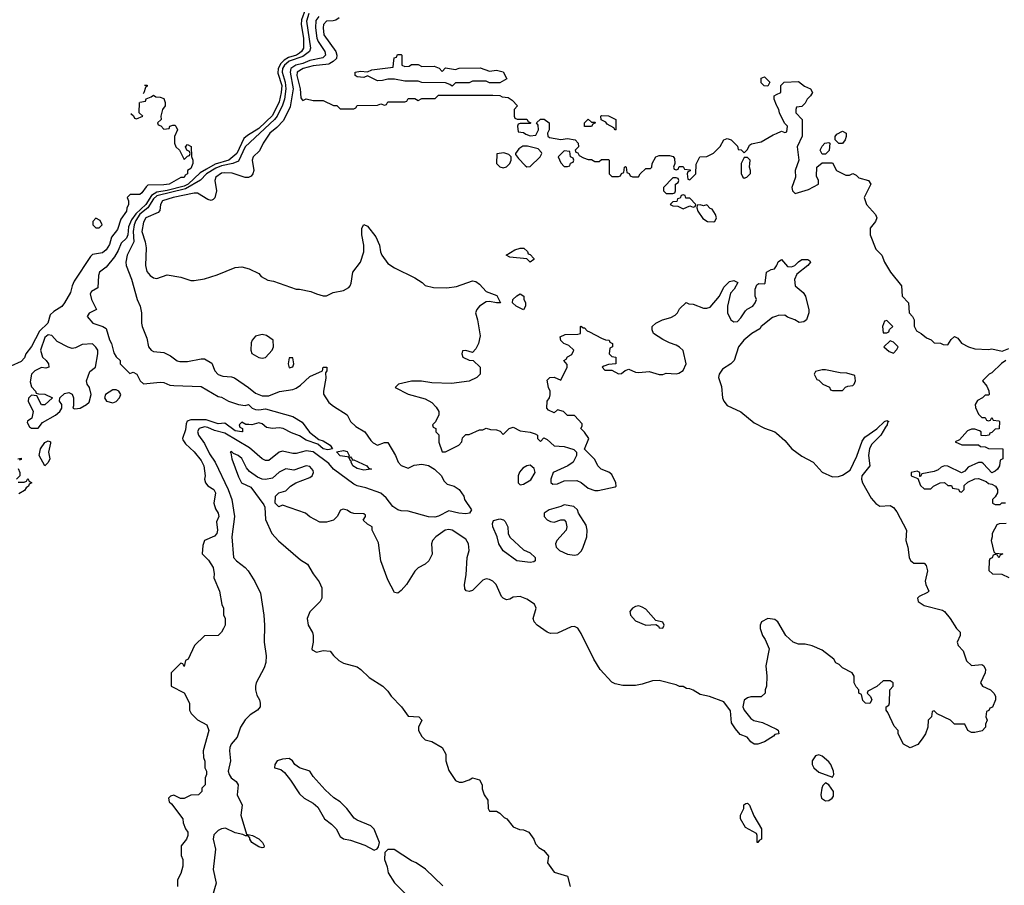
# Model space of a CAD drawing. Header units: inches. Extents: x 2601469 to 2753575, y 449403 to 582909.
# Tile 156 of 256: x 2605541 to 2611343, y 515157 to 520258. Entities that reach past the tile are written whole.
import ezdxf

# ---------------------------------------------------------------- set-up
doc = ezdxf.new("R2010")
doc.units = ezdxf.units.IN
doc.header["$MEASUREMENT"] = 0
for name, color, linetype in [('C6501', 7, 'Continuous'), ('C6502', 7, 'Continuous'), ('C6511', 7, 'Continuous')]:
    doc.layers.add(name, color=color, linetype=linetype)

msp = doc.modelspace()

# ---------------------------------------------------------------- linework, layer by layer
at = {"layer": 'C6501', "color": 4}
for points, elevation in [([(2607080.6, 520000), (2607080.3, 519999.7), (2607064.7, 519970), (2607062.4, 519942.4), (2607085.2, 519870), (2607082.7, 519830), (2607070, 519774.5), (2607030, 519694.3), (2606950, 519616.8), (2606883.5, 519576.5), (2606861.7, 519558.3), (2606820.2, 519470), (2606774.6, 519430), (2606693.7, 519406.3), (2606642.1, 519377.9), (2606605, 519355), (2606533.4, 519290), (2606510, 519277.8), (2606410, 519251.1), (2606350, 519242.5), (2606317.6, 519222.4), (2606284.1, 519170), (2606225.4, 519114.6), (2606200.8, 519079.2), (2606183.2, 519036.8), (2606177.6, 518990), (2606170.3, 518970), (2606138.9, 518941.1), (2606121.8, 518898.2), (2606099.2, 518860.8), (2606050, 518799.3), (2606012, 518770), (2606006, 518750), (2606002, 518678), (2605964, 518656), (2605956.9, 518643.1), (2605964, 518610), (2605994, 518550), (2605951.1, 518528.9), (2605938, 518510), (2605972, 518470), (2606030.7, 518450.7), (2606050, 518438), (2606070, 518372), (2606082.8, 518350), (2606095.3, 518295.3), (2606110, 518272), (2606134, 518250), (2606134, 518230), (2606190, 518174), (2606210, 518182), (2606232, 518170), (2606251.1, 518131.1), (2606270, 518112), (2606370, 518122.8), (2606390, 518121), (2606425.4, 518105.4), (2606450, 518102), (2606610, 518096), (2606710, 518038), (2606730, 518034.8), (2606772, 518010), (2606830, 517990.7), (2606870, 517984.7), (2606890, 517991), (2606912, 517970), (2606930, 517961), (2606950, 517958.8), (2606990, 517964.4), (2607150, 517920.5), (2607206, 517886), (2607248, 517828), (2607304.9, 517784.9), (2607330, 517776.3), (2607370, 517750.7), (2607384.7, 517730), (2607356.4, 517723.6), (2607330, 517729.6), (2607297.6, 517757.6), (2607230, 517780.9), (2607190, 517806), (2607143.3, 517823.3), (2607094, 517850), (2607070, 517852.6), (2607030, 517848.7), (2606994.7, 517854.7), (2606970, 517876.2), (2606950, 517882), (2606910, 517871.8), (2606892, 517872), (2606873.6, 517873.6), (2606850, 517886), (2606834, 517870), (2606838, 517858), (2606854, 517850), (2606854, 517830), (2606850, 517828.7), (2606810, 517835.3), (2606750, 517881.2), (2606710, 517877), (2606640.7, 517900.7), (2606550, 517901.1), (2606528.3, 517891.7), (2606522.8, 517877.2), (2606518.3, 517841.7), (2606500.7, 517790), (2606503.4, 517783.4), (2606519.1, 517759.1), (2606570, 517711), (2606610, 517661), (2606627.3, 517630), (2606634.8, 517570), (2606631, 517550), (2606636, 517530), (2606650, 517511.3), (2606684.7, 517490), (2606694.8, 517470), (2606686, 517410), (2606695.9, 517375.9), (2606710.8, 517350), (2606714.8, 517330), (2606701.4, 517298.6), (2606706.8, 517250), (2606702.8, 517230), (2606690, 517214), (2606631, 517189), (2606619.6, 517160.4), (2606616, 517110), (2606653.7, 517073.7), (2606680.5, 517030), (2606687.3, 516992.7), (2606686, 516970), (2606718, 516890), (2606731.6, 516811.6), (2606742, 516790), (2606742, 516750), (2606751.6, 516731.6), (2606752, 516710), (2606751.3, 516690), (2606742, 516670), (2606730.9, 516649.1), (2606711.1, 516628.9), (2606630, 516628), (2606572, 516570), (2606534, 516490), (2606518, 516482), (2606510, 516446), (2606502, 516462), (2606490, 516466), (2606434, 516410), (2606434, 516330), (2606511.3, 516291.3), (2606542, 516230), (2606542, 516190), (2606552, 516170), (2606590, 516132), (2606643.6, 516103.6), (2606656, 516070), (2606622, 515950), (2606624.7, 515910), (2606631.6, 515888.4), (2606632, 515850), (2606642, 515830), (2606642, 515810), (2606634, 515790), (2606634, 515750), (2606614, 515730), (2606614, 515710), (2606594, 515690), (2606550, 515689.3), (2606510, 515669.2), (2606489.2, 515669.2), (2606450, 515688.7), (2606430, 515682), (2606418, 515670), (2606422, 515650), (2606436.8, 515636.8), (2606502, 515550), (2606505.4, 515525.4), (2606518, 515490), (2606531.3, 515470), (2606531.3, 515450), (2606524.7, 515430), (2606492, 515390), (2606492.7, 515332.7), (2606502, 515310), (2606502, 515270), (2606490, 515226), (2606472, 515190), (2606472, 515150)], 12), ([(2607113.7, 520000), (2607101.6, 519990), (2607090.7, 519970), (2607087.7, 519950), (2607106.1, 519890), (2607110.1, 519850), (2607102.5, 519790), (2607090, 519753.7), (2607057.6, 519690), (2607042.7, 519670), (2606870.6, 519509.4), (2606830, 519424.4), (2606798, 519410), (2606730, 519397.2), (2606696.4, 519383.6), (2606641.1, 519350), (2606606.5, 519313.5), (2606517.9, 519262.1), (2606350, 519220.7), (2606330, 519203.2), (2606295.5, 519150), (2606248.5, 519111.5), (2606225.1, 519074.9), (2606215.8, 519050), (2606209.4, 519010), (2606213.7, 518950), (2606174.3, 518870), (2606167, 518830), (2606168.4, 518810), (2606200.4, 518730), (2606233.4, 518610), (2606250.6, 518569.4), (2606259.1, 518530), (2606258.8, 518470), (2606262.8, 518450), (2606290, 518382), (2606300.5, 518330), (2606316, 518310), (2606330, 518303), (2606390, 518297.3), (2606430, 518277.3), (2606468.3, 518248.3), (2606484.7, 518244.7), (2606530, 518244.4), (2606610, 518260.5), (2606630, 518259.1), (2606673.5, 518233.5), (2606690.6, 518190), (2606710, 518167.7), (2606737.6, 518157.6), (2606790, 518153.4), (2606807.9, 518147.9), (2606890, 518091.8), (2606930, 518057.7), (2606970, 518042.3), (2607010, 518042.4), (2607072.5, 518067.5), (2607150, 518078.7), (2607170, 518087), (2607195.3, 518104.7), (2607250, 518155.5), (2607326, 518190), (2607329.3, 518210.7), (2607350.7, 518210.7), (2607351.3, 518190), (2607343.6, 518176.4), (2607346, 518146), (2607330.8, 518070), (2607330.9, 518050.9), (2607363.4, 518003.4), (2607390, 517980.7), (2607470, 517930.8), (2607491, 517890), (2607522, 517862), (2607574.8, 517830), (2607610, 517778), (2607624.5, 517764.5), (2607650, 517751.3), (2607690, 517766), (2607710, 517766), (2607754.8, 517690), (2607770.7, 517650), (2607790, 517630.7), (2607830, 517616), (2607866.3, 517633.7), (2607910, 517639.6), (2607950, 517631.2), (2607984.9, 517610), (2608026, 517570), (2608041.3, 517541.3), (2608061.1, 517521.1), (2608102, 517510), (2608131, 517490), (2608158, 517450), (2608162, 517430), (2608204, 517370), (2608190.8, 517350), (2608170, 517345.6), (2608128, 517350), (2608070, 517364), (2608010, 517332.7), (2607986.8, 517326.8), (2607950, 517329.4), (2607830, 517361.2), (2607790, 517363.7), (2607770, 517369.4), (2607739.3, 517390), (2607700.1, 517440.1), (2607668.5, 517468.5), (2607580.1, 517500.1), (2607530, 517511.6), (2607510, 517521.6), (2607390, 517609.4), (2607363.5, 517643.5), (2607270, 517712.1), (2607230, 517717.2), (2607170, 517702.8), (2607150, 517702.4), (2607090, 517714.8), (2607070, 517709.7), (2607010, 517661.3), (2606990, 517661.3), (2606970, 517669.7), (2606895.7, 517735.7), (2606750, 517822.2), (2606690, 517836.8), (2606650, 517854.5), (2606630, 517858.3), (2606598.8, 517850), (2606588.7, 517831.3), (2606594.9, 517810), (2606630, 517760.5), (2606659.1, 517699.1), (2606694, 517650), (2606770.2, 517490), (2606791.6, 517430), (2606806.7, 517330), (2606791, 517210), (2606801, 517090), (2606818.8, 517070), (2606870, 517030.6), (2606887.7, 517010), (2606927.5, 516947.5), (2606959.8, 516879.8), (2606980.7, 516750), (2606984, 516690), (2606981, 516590), (2606994, 516510), (2606990.7, 516470.7), (2606981.1, 516438.9), (2606934.9, 516350), (2606930.4, 516330), (2606930.4, 516310), (2606938.5, 516278.5), (2606954, 516250), (2606958.8, 516230), (2606958, 516210), (2606942, 516190), (2606898.4, 516161.6), (2606870, 516132.3), (2606841.6, 516090), (2606822, 516030), (2606788.2, 515990), (2606779.5, 515970), (2606777, 515950), (2606784.4, 515890), (2606770.3, 515830), (2606775.8, 515810), (2606788.2, 515790), (2606816, 515770), (2606827.7, 515750), (2606822.4, 515690), (2606851.3, 515630), (2606844.7, 515570), (2606878, 515458), (2606914, 515450), (2606950, 515432), (2606972, 515410), (2606982, 515390), (2606979.6, 515380.4), (2606970, 515378), (2606950, 515384), (2606910, 515409), (2606898, 515430), (2606898, 515438), (2606888, 515448), (2606872, 515448), (2606856.4, 515456.4), (2606810, 515467.3), (2606754, 515494), (2606730, 515489.6), (2606710, 515479.6), (2606685.8, 515454.2), (2606680.4, 515430), (2606694.4, 515370), (2606680.7, 515250), (2606699.1, 515170), (2606676, 515090)], 16), ([(2607209.3, 520000), (2607168.8, 519990), (2607139.3, 519970), (2607134.6, 519950), (2607153.7, 519850), (2607134.2, 519745.8), (2607094.8, 519665.2), (2607056.4, 519623.6), (2607015.9, 519590), (2606976, 519530), (2606954.6, 519485.4), (2606916.3, 519450), (2606910.6, 519430), (2606920.7, 519370), (2606916, 519350), (2606904.5, 519335.5), (2606890, 519329.2), (2606870, 519329.3), (2606793.1, 519353.1), (2606750, 519356.5), (2606730, 519353.6), (2606698, 519330), (2606690.4, 519310), (2606700.5, 519250), (2606690.7, 519209.3), (2606682, 519198), (2606670, 519193.2), (2606650, 519198), (2606590, 519236.4), (2606570, 519236.4), (2606446, 519210), (2606383.7, 519190), (2606370.3, 519170), (2606366.4, 519133.6), (2606357.6, 519122.4), (2606285.4, 519090), (2606270, 519064.5), (2606261.8, 519010), (2606280.7, 518950), (2606286.5, 518913.5), (2606283.1, 518810), (2606290, 518774.8), (2606310, 518750.6), (2606330, 518737.3), (2606350, 518734), (2606410, 518754.8), (2606490, 518740.7), (2606550, 518721), (2606570, 518721), (2606630, 518730.7), (2606704.8, 518755.2), (2606810, 518798.8), (2606850, 518801), (2606894, 518790), (2606950, 518762), (2606964.7, 518744.7), (2607003.6, 518723.6), (2607036.9, 518716.9), (2607170, 518671.3), (2607190, 518671.3), (2607256.9, 518656.9), (2607290, 518642), (2607330, 518632), (2607350, 518632), (2607388.9, 518651.1), (2607450, 518662), (2607480.4, 518679.6), (2607488, 518690), (2607494.6, 518705.4), (2607504, 518770), (2607548.7, 518830), (2607568.7, 518890), (2607568.9, 518928.9), (2607557.2, 518990), (2607558, 519030), (2607570, 519052), (2607590, 519042), (2607639.3, 518979.3), (2607661, 518930), (2607666.8, 518890), (2607674.8, 518870), (2607710, 518821), (2607750, 518796), (2607870, 518738), (2607912, 518710), (2607931.1, 518691.1), (2607979.8, 518679.8), (2608058, 518678), (2608114.8, 518685.2), (2608210, 518718.8), (2608230, 518716), (2608250, 518700.7), (2608290, 518656.3), (2608353.7, 518633.7), (2608374, 518590), (2608350.7, 518589.3), (2608310, 518598), (2608290, 518596), (2608251, 518570), (2608234.8, 518550), (2608226.8, 518530), (2608238.8, 518490), (2608254.8, 518394.8), (2608244, 518350), (2608230, 518318), (2608210, 518298), (2608170, 518308), (2608150, 518306), (2608146, 518290), (2608152, 518270), (2608190, 518251.3), (2608214, 518250), (2608254, 518210), (2608254, 518170), (2608234, 518150), (2608190, 518128.7), (2608085.4, 518114.6), (2607970, 518119), (2607908.9, 518128.9), (2607850, 518129), (2607774, 518110), (2607754, 518090), (2607830, 518051.3), (2607930, 518024.7), (2607970, 518002), (2607995.3, 517975.3), (2608012, 517950), (2608012, 517930), (2607991.6, 517888.4), (2607974, 517870), (2607978, 517858), (2607994, 517850), (2607994, 517830), (2608011.6, 517811.6), (2608011.6, 517768.4), (2608030, 517712), (2608050, 517711.3), (2608128.4, 517751.6), (2608146, 517770), (2608150, 517794), (2608170, 517814), (2608190, 517814), (2608250, 517842), (2608270, 517842), (2608290, 517852), (2608316.4, 517843.6), (2608350, 517842), (2608372.7, 517832.7), (2608390, 517814), (2608426, 517850), (2608450, 517858), (2608490, 517836), (2608550, 517826.8), (2608578, 517818), (2608592, 517810), (2608592, 517790), (2608610, 517772), (2608630, 517794), (2608650, 517784.7), (2608690, 517746.8), (2608750, 517742.8), (2608775.9, 517735.9), (2608806, 517726), (2608822, 517710), (2608822, 517690), (2608802, 517650), (2608770.7, 517629.3), (2608684.7, 517590), (2608671, 517550), (2608671.3, 517531.3), (2608682, 517522), (2608710, 517522.8), (2608750, 517541), (2608823.6, 517543.6), (2608850, 517532), (2608890, 517498), (2608930, 517484.7), (2608950, 517484.7), (2609050, 517504.7), (2609055.3, 517510), (2609054, 517530), (2609030, 517578), (2609012.9, 517592.9), (2608968, 517610), (2608948, 517630), (2608930, 517666), (2608868.4, 517728.4), (2608895.3, 517790), (2608868.4, 517828.4), (2608848.4, 517848.4), (2608856.4, 517863.6), (2608856.4, 517876.4), (2608810, 517926), (2608770, 517926), (2608746, 517950), (2608710, 517959), (2608690, 517942), (2608657, 517957), (2608647.3, 517970), (2608649.5, 518010.5), (2608664, 518030), (2608668, 518048), (2608668, 518070), (2608658, 518090), (2608650, 518134), (2608666, 518150), (2608690, 518152), (2608730, 518134), (2608768, 518210), (2608767.3, 518227.3), (2608748, 518250), (2608762, 518258), (2608770, 518271.3), (2608794.6, 518285.4), (2608806, 518310), (2608778, 518338), (2608748, 518350), (2608730, 518368), (2608726, 518390), (2608756.4, 518403.6), (2608830, 518404.7), (2608846, 518410), (2608846, 518450), (2608850, 518452), (2608862, 518442), (2608870, 518442), (2608884.7, 518424.7), (2608898, 518418), (2608970, 518382), (2608992.7, 518372.7), (2609014, 518370), (2609018, 518358), (2609034, 518350), (2609034, 518330), (2609018, 518322), (2609014, 518290), (2609030, 518274), (2609054, 518270), (2609054, 518230), (2609010, 518226), (2608983.6, 518216.4), (2608974, 518210), (2608990, 518194), (2609030, 518194), (2609070, 518172), (2609087.3, 518172.7), (2609108.4, 518191.6), (2609130, 518198), (2609170, 518181), (2609190, 518178.8), (2609250, 518186), (2609310, 518166.8), (2609330, 518167.3), (2609350, 518174.8), (2609410, 518171), (2609424.7, 518175.3), (2609450, 518192), (2609468.7, 518230), (2609450, 518308), (2609430, 518329), (2609410, 518341.2), (2609370, 518354), (2609330, 518374), (2609275.3, 518410), (2609268.7, 518430), (2609269, 518450), (2609288.7, 518470), (2609328, 518490), (2609377.2, 518502.8), (2609403.1, 518516.9), (2609418, 518530), (2609430, 518554), (2609468.4, 518591.6), (2609484.7, 518584.7), (2609510, 518582), (2609570, 518558), (2609590, 518558), (2609610, 518564.7), (2609664, 518630), (2609690, 518682), (2609724.7, 518715.3), (2609750, 518722), (2609772, 518710), (2609751.3, 518670), (2609730, 518646), (2609711.3, 518570), (2609711.3, 518530), (2609731.3, 518490), (2609750, 518478.8), (2609770, 518480.7), (2609790, 518501), (2609817.6, 518542.4), (2609827.5, 518552.5), (2609862, 518570), (2609875.3, 518590), (2609882, 518610), (2609875.3, 518630), (2609875.3, 518670), (2609884, 518696), (2609896.4, 518703.6), (2609930, 518702), (2609934.6, 518705.4), (2609942, 518770), (2609970, 518786), (2609989, 518791), (2610000, 518807.2)], 24), ([(2607369.3, 520000), (2607363.4, 519996.6), (2607270, 519986.6), (2607211, 519970), (2607176.3, 519950), (2607174.9, 519930), (2607194.8, 519850), (2607198, 519798), (2607205.4, 519785.4), (2607210, 519782), (2607230, 519792), (2607270, 519782), (2607330, 519782), (2607390, 519752), (2607410, 519752), (2607430, 519734), (2607510, 519734), (2607522, 519738), (2607530, 519752), (2607650, 519754), (2607670, 519762), (2607690, 519754), (2607702, 519758), (2607710, 519774), (2607810, 519774), (2607822, 519778), (2607830, 519794), (2607870, 519794), (2607890, 519782), (2607910, 519794), (2607990, 519794), (2608010, 519814), (2608330, 519814), (2608370, 519812), (2608383.6, 519803.6), (2608419.6, 519799.6), (2608443.6, 519783.6), (2608474, 519750), (2608454, 519730), (2608454, 519690), (2608458, 519678), (2608472.7, 519672.7), (2608530, 519672), (2608538, 519658), (2608554, 519650), (2608550, 519646), (2608490, 519646), (2608478, 519642), (2608474, 519630), (2608478, 519598), (2608510, 519594), (2608523.6, 519583.6), (2608550, 519574), (2608582, 519578), (2608598, 519610), (2608596.4, 519636.4), (2608586, 519650), (2608610, 519671.3), (2608631.6, 519671.6), (2608662, 519650), (2608662, 519610), (2608652, 519590), (2608652.7, 519572.7), (2608663.6, 519563.6), (2608730, 519552), (2608770, 519558), (2608814, 519550), (2608831.6, 519531.6), (2608834, 519510), (2608814, 519490), (2608818, 519478), (2608830, 519474), (2608838, 519458), (2608863.6, 519443.6), (2608890, 519434), (2608910, 519434), (2608930, 519422), (2608956.4, 519423.6), (2608970, 519434), (2609010, 519434), (2609014, 519430), (2609014, 519350), (2609030, 519334), (2609070, 519334), (2609082, 519338), (2609087.3, 519352.7), (2609102, 519358), (2609106, 519390), (2609110, 519394), (2609114, 519390), (2609118, 519358), (2609132, 519352), (2609138, 519338), (2609152.7, 519332.7), (2609187.3, 519332.7), (2609198, 519350), (2609230, 519382), (2609258, 519382), (2609266, 519390), (2609268, 519410), (2609289.1, 519450.9), (2609310, 519458), (2609370, 519458), (2609391.6, 519451.6), (2609399.6, 519439.6), (2609402, 519410), (2609394, 519390), (2609398, 519378), (2609410, 519374), (2609422, 519378), (2609427.3, 519392.7), (2609450, 519394), (2609458, 519378), (2609492.7, 519372.7), (2609492.7, 519367.3), (2609478, 519362), (2609474, 519350), (2609478, 519318), (2609490, 519314), (2609526, 519350), (2609527.3, 519407.3), (2609548.9, 519451.1), (2609590, 519452), (2609630, 519472), (2609668.4, 519511.6), (2609690, 519551.3), (2609710, 519558), (2609734, 519550), (2609770, 519514), (2609774, 519494), (2609791.6, 519491.6), (2609810, 519474), (2609830, 519494), (2609841.2, 519518.8), (2609853.6, 519526.4), (2609910, 519538), (2609980.2, 519579.8), (2610000, 519588.6)], 28), ([(2607794, 520000), (2607794, 519990), (2607810, 519982), (2607836.4, 519983.6), (2607850, 519994), (2607890, 519994), (2607910, 519982), (2607983.6, 519983.6), (2608012.7, 519972.7), (2608030, 519954), (2608050, 519974), (2608110, 519964.7), (2608130, 519972), (2608254.4, 519974.4), (2608310, 519956), (2608350, 519961), (2608390, 519951.3), (2608412, 519910), (2608370, 519886), (2608310, 519886), (2608290, 519895.3), (2608210, 519895.3), (2608190, 519886), (2608110, 519886), (2608090, 519866), (2608076.4, 519876.4), (2608050, 519886), (2607910, 519888), (2607890, 519895.3), (2607810, 519895.3), (2607750, 519908), (2607710, 519908), (2607679.8, 519900.2), (2607650, 519899), (2607590, 519928), (2607570, 519918), (2607530, 519922), (2607518, 519930), (2607518, 519950), (2607550, 519956), (2607590, 519952), (2607616.4, 519963.6), (2607742, 519978), (2607744.1, 520000)], 28), ([(2606276.5, 519872.4), (2606292.7, 519872.7), (2606292.7, 519867.3), (2606282, 519858), (2606272.7, 519827.3), (2606268.7, 519823.6)], 8), ([(2606249.8, 519772.3), (2606282, 519778), (2606287.3, 519792.7), (2606316.4, 519803.6), (2606330, 519814), (2606343.6, 519803.6), (2606370, 519802), (2606390, 519794), (2606398, 519770), (2606398, 519750), (2606382, 519730), (2606372, 519690), (2606374, 519670), (2606354, 519650), (2606358, 519638), (2606372.7, 519632.7), (2606390, 519614), (2606422, 519618), (2606426, 519630), (2606443.1, 519636.9), (2606456, 519636), (2606462, 519630), (2606471.3, 519610), (2606454, 519570), (2606454, 519530), (2606462, 519510), (2606482, 519490), (2606510, 519434), (2606530, 519454), (2606542, 519458), (2606546, 519470), (2606542, 519482), (2606526, 519490), (2606518, 519510), (2606530, 519522), (2606552, 519512), (2606552.7, 519452.7), (2606562, 519430), (2606562, 519410), (2606550, 519382), (2606531, 519369), (2606530.7, 519350), (2606516.9, 519343.1), (2606510, 519329.2), (2606490, 519328.7), (2606422, 519290), (2606390, 519285.1), (2606296.9, 519283.1), (2606286, 519274), (2606262, 519238), (2606250, 519228.7), (2606192.7, 519227.3), (2606174, 519210), (2606182, 519190), (2606182, 519170), (2606172, 519148), (2606171.3, 519130), (2606136.8, 519083.2), (2606117.5, 519022.5), (2606083.1, 518976.9), (2606070, 518934), (2606050, 518901.2), (2606030, 518885.2), (2605970, 518875.3), (2605958, 518862), (2605862.8, 518717.2), (2605850.4, 518690), (2605840.5, 518650), (2605806, 518590), (2605790, 518567.3), (2605742, 518538), (2605721.7, 518518.3), (2605707.3, 518470), (2605657.4, 518422.6), (2605610, 518332.3), (2605577.1, 518290), (2605570, 518266), (2605550, 518244.5), (2605490, 518216.2)], 8), ([(2610000, 519755), (2609986, 519790), (2609986, 519810), (2610000, 519817)], 28), ([(2606195.7, 519706.5), (2606212.7, 519692.7), (2606218, 519678), (2606230, 519674), (2606266, 519690), (2606246, 519710), (2606248, 519770.6)], 8), ([(2610000, 518511.7), (2609976.9, 518503.1), (2609911.3, 518450), (2609902.8, 518437.2), (2609856, 518410), (2609807.7, 518370), (2609777.3, 518330), (2609750.6, 518249.4), (2609731.3, 518230), (2609681.6, 518198.4), (2609662.8, 518170), (2609658.8, 518150), (2609677.5, 518097.5), (2609683, 518030), (2609690, 518011.3), (2609710, 517984.9), (2609790, 517946.8), (2609870, 517882.8), (2609930, 517850.8), (2609991.3, 517830), (2610000, 517822.3)], 24), ([(2610000, 516047.7), (2609990, 516046), (2609983.6, 516036.4), (2609930, 516002), (2609890.8, 515989.2), (2609869.5, 515989.5), (2609850, 516002), (2609828.7, 516030), (2609786.3, 516046.3), (2609759, 516079), (2609735.3, 516115.3), (2609730, 516186), (2609690, 516239), (2609606, 516270), (2609550, 516282), (2609510, 516308), (2609490, 516315.3), (2609470, 516318), (2609450, 516328), (2609430, 516328), (2609410, 516338), (2609310, 516364), (2609270, 516362), (2609210, 516342), (2609170, 516334), (2609094.6, 516334.6), (2609050, 516344), (2609030, 516355.3), (2608962, 516430), (2608924, 516490), (2608850, 516642), (2608830, 516673.2), (2608810, 516682.7), (2608790, 516681.2), (2608710, 516642.7), (2608670, 516641.2), (2608650, 516649.2), (2608589.5, 516689.5), (2608573.2, 516710), (2608566.6, 516730), (2608583.6, 516790), (2608574, 516814), (2608530, 516843.6), (2608490, 516858.4), (2608450, 516855.1), (2608430, 516843.7), (2608410, 516839.3), (2608390, 516849.2), (2608380.1, 516860.1), (2608349.6, 516929.6), (2608329.6, 516949.6), (2608310, 516959.5), (2608290, 516962.9), (2608270, 516955.6), (2608210, 516894.5), (2608189.5, 516889.5), (2608172.7, 516892.7), (2608164.1, 516904.1), (2608162, 516930), (2608172.8, 516987.2), (2608178.4, 517090), (2608189.6, 517130), (2608185.4, 517170), (2608170, 517196.3), (2608090, 517250.9), (2608070, 517254.8), (2608048.5, 517250), (2607993, 517210), (2607974, 517190), (2607967.3, 517170), (2607970.9, 517109.1), (2607952, 517070), (2607930.9, 517049.1), (2607890, 517029), (2607870, 517009), (2607821, 516930), (2607790, 516895.3), (2607770, 516878), (2607750, 516882), (2607710, 516958), (2607669.4, 517069.4), (2607655.5, 517175.5), (2607618, 517250), (2607618, 517270), (2607590, 517286), (2607566, 517310), (2607578, 517330), (2607578, 517338), (2607570, 517346), (2607510, 517348), (2607490, 517354), (2607470, 517368.7), (2607446.4, 517373.6), (2607431.6, 517368.4), (2607412, 517330), (2607390.9, 517309.1), (2607350, 517298), (2607310, 517298), (2607250, 517328), (2607226, 517350), (2607090, 517398), (2607068.4, 517388.4), (2607046, 517410), (2607048, 517450), (2607069.1, 517470.9), (2607110, 517482), (2607138, 517510), (2607168, 517530), (2607250, 517560.5), (2607265.2, 517570), (2607273.3, 517590), (2607270, 517602), (2607250, 517625.1), (2607230, 517629.5), (2607155.9, 517604.1), (2607110, 517611.6), (2607070, 517591.5), (2607030, 517557), (2606990, 517549.3), (2606970, 517551.6), (2606942, 517562), (2606895.6, 517595.6), (2606877.6, 517617.6), (2606850, 517672.3), (2606828.7, 517690), (2606802, 517702), (2606790, 517714), (2606782, 517710), (2606786, 517706), (2606791, 517670), (2606830, 517564.7), (2606848.2, 517530), (2606903.4, 517503.4), (2606979.8, 517399.8), (2606986, 517386), (2606990, 517314), (2607026.8, 517230), (2607067.1, 517187.1), (2607195.9, 517075.9), (2607238, 517050), (2607270, 516992), (2607305.4, 516945.4), (2607322, 516910), (2607322, 516850), (2607312, 516830), (2607250, 516768), (2607236, 516730), (2607241, 516690), (2607266.4, 516646.4), (2607271, 516630), (2607271.1, 516591.1), (2607262, 516550), (2607265.4, 516545.4), (2607290, 516531.3), (2607330, 516541), (2607370, 516538), (2607390, 516511.3), (2607422.5, 516482.5), (2607450, 516466.8), (2607530, 516444.7), (2607551.3, 516430), (2607601.4, 516381.4), (2607682, 516330), (2607710, 516302), (2607730, 516272), (2607792, 516210), (2607830, 516154), (2607894, 516150), (2607910.9, 516130.9), (2607892, 516090), (2607892, 516070), (2607910, 516034), (2607930, 516014), (2607970, 516004.7), (2608031.3, 515970), (2608052, 515930), (2608052, 515890), (2608070, 515834), (2608110, 515774), (2608130, 515764.7), (2608150, 515764.7), (2608190, 515778), (2608210, 515791), (2608250, 515778), (2608266, 515750), (2608266.4, 515726.4), (2608278, 515690), (2608299.6, 515659.6), (2608302, 515610), (2608310, 515594), (2608350, 515594), (2608370, 515582), (2608396.9, 515556.9), (2608412, 515550), (2608450, 515502), (2608485.4, 515485.4), (2608510, 515484.7), (2608542, 515470), (2608571.3, 515430), (2608581, 515401), (2608599.6, 515379.6), (2608630, 515362), (2608658, 515330), (2608652, 515290), (2608690, 515234), (2608770, 515211.3), (2608784.7, 515150)], 24), ([(2605530, 517671), (2605550, 517674), (2605550, 517666), (2605538, 517662)], 8), ([(2605532.7, 517612.7), (2605542, 517590), (2605542, 517570), (2605522, 517550)], 8), ([(2605532.7, 517532.7), (2605567.3, 517532.7), (2605582, 517538), (2605590, 517554), (2605598, 517538), (2605612, 517530), (2605598, 517522), (2605594, 517510), (2605579.6, 517500.4), (2605570, 517484), (2605536, 517464)], 8), ([(2610000, 516716.5), (2609990, 516724), (2609950, 516728.7), (2609912, 516710), (2609904.7, 516690), (2609904.7, 516670), (2609918, 516630), (2609934, 516606), (2609958, 516550), (2609938, 516450), (2609944.7, 516390), (2609942, 516330), (2609934, 516310), (2609934, 516290), (2609911.1, 516268.9), (2609850, 516268.7), (2609830, 516262), (2609811, 516249), (2609802.8, 516210), (2609810.8, 516190), (2609850, 516141), (2609867.7, 516127.7), (2609917.3, 516117.3), (2610000, 516076.9)], 24), ([(2608034.6, 515154.6), (2607932.9, 515252.9), (2607878, 515290), (2607850, 515302), (2607748.7, 515368.7), (2607710, 515368), (2607692, 515350), (2607691.3, 515310), (2607707.1, 515267.1), (2607712, 515230), (2607750, 515172), (2607812, 515110)], 24)]:
    msp.add_lwpolyline(points, dxfattribs=dict(at, elevation=elevation))
for points, elevation in [([(2609950, 519866), (2609928.4, 519868.4), (2609910, 519886), (2609910, 519914), (2609930, 519922), (2609962, 519890)], 28), ([(2608910, 519654), (2608930, 519654), (2608934, 519650), (2608918, 519642), (2608910, 519628), (2608868.4, 519628.4), (2608869.1, 519650.9), (2608890, 519671.3)], 28), ([(2609050, 519608), (2609042, 519622), (2609002, 519642), (2608995.3, 519655.3), (2608967.3, 519667.3), (2608966, 519690), (2608970, 519694), (2609010, 519692), (2609054, 519670), (2609054, 519610)], 28), ([(2608534, 519514), (2608506.8, 519513.2), (2608482, 519498), (2608462, 519470), (2608463.6, 519463.6), (2608479.8, 519439.8), (2608519.6, 519399.6), (2608530, 519392), (2608550, 519394), (2608608, 519450), (2608618, 519470), (2608616.4, 519476.4), (2608596.4, 519496.4)], 28), ([(2608750, 519486), (2608714, 519450), (2608730, 519414), (2608750, 519394), (2608770, 519394), (2608782, 519398), (2608787.3, 519412.7), (2608802, 519418), (2608806, 519430), (2608802, 519442), (2608786, 519450), (2608782, 519482)], 28), ([(2608393.6, 519473.6), (2608352.7, 519467.3), (2608351.3, 519410), (2608370, 519391.3), (2608390, 519386), (2608410, 519391), (2608429, 519410), (2608438, 519430), (2608438, 519450), (2608424, 519464)], 28), ([(2609830, 519446), (2609810, 519446), (2609792, 519410), (2609791.6, 519351.6), (2609802, 519330), (2609810, 519324.7), (2609826, 519330), (2609847.3, 519352.7), (2609848, 519370), (2609842, 519390), (2609846, 519430)], 28), ([(2609410, 519326), (2609390, 519326), (2609334, 519270), (2609334, 519250), (2609350, 519234), (2609390, 519234), (2609402, 519238), (2609406, 519250), (2609406, 519290), (2609422, 519298), (2609426, 519310), (2609422, 519322)], 28), ([(2609450, 519226), (2609438, 519222), (2609432.7, 519207.3), (2609418, 519202), (2609412.7, 519187.3), (2609390, 519186), (2609374, 519170), (2609390, 519162), (2609419.6, 519159.6), (2609450, 519144.7), (2609490, 519162), (2609510, 519154), (2609522, 519158), (2609526, 519170), (2609490, 519206), (2609467.3, 519207.3), (2609462, 519222)], 28), ([(2609590, 519168), (2609570, 519162), (2609550, 519168), (2609534, 519166), (2609532, 519150), (2609538, 519130), (2609567.1, 519087.1), (2609594, 519070), (2609630, 519067.3), (2609638, 519070), (2609648, 519090), (2609642, 519110), (2609622, 519142), (2609610, 519146)], 28), ([(2605990, 519088), (2605972, 519070), (2605972, 519050), (2605990, 519032), (2606010, 519032), (2606028, 519050), (2606014.6, 519074.6)], 8), ([(2608550, 518829), (2608528.9, 518848.9), (2608430, 518858), (2608408.7, 518870), (2608458, 518902), (2608490, 518912), (2608511.6, 518911.6), (2608532.7, 518892.7), (2608538, 518878), (2608550, 518874), (2608570, 518852), (2608570, 518846)], 24), ([(2608510, 518548.7), (2608466, 518570), (2608446, 518590), (2608448, 518610), (2608470, 518632), (2608490, 518642), (2608511, 518630), (2608511.3, 518611.3), (2608522, 518590), (2608522, 518570)], 24), ([(2605710, 518402), (2605690, 518385.2), (2605663, 518310), (2605676, 518270), (2605698, 518250), (2605711.3, 518230), (2605714, 518210), (2605696, 518204), (2605670, 518209), (2605630, 518188.7), (2605611.3, 518170), (2605603.5, 518123.5), (2605610, 518094), (2605634, 518070), (2605638, 518058), (2605652.7, 518052.7), (2605690, 518052), (2605734, 518030), (2605690, 517988), (2605668.9, 517988.9), (2605642, 518042), (2605610, 518046), (2605592.7, 518027.3), (2605592, 518010), (2605621, 517950), (2605612, 517910), (2605587.1, 517892.9), (2605584.7, 517884.7), (2605599.6, 517859.6), (2605610, 517852), (2605650, 517852), (2605675.5, 517884.5), (2605752.1, 517927.9), (2605778, 517950), (2605788.7, 517970), (2605788.7, 517990), (2605775.3, 518010), (2605778, 518030), (2605804.7, 518055.3), (2605830, 518061), (2605850.7, 518050.7), (2605858.8, 518030), (2605858, 517982), (2605854, 517970), (2605865.4, 517965.4), (2605898, 517970), (2605935.3, 517990), (2605950, 518004.7), (2605962.7, 518050), (2605953.2, 518090), (2605938, 518110), (2605935.3, 518130), (2605954, 518186), (2605988.9, 518211.1), (2606001.2, 518290), (2606001.2, 518310), (2605990, 518328.7), (2605970, 518348.7), (2605910, 518345.2), (2605870, 518325.2), (2605850, 518321.2), (2605827.6, 518327.6), (2605762, 518362), (2605730, 518397)], 12), ([(2606970, 518404), (2606930, 518394), (2606910.8, 518370), (2606906, 518354), (2606903, 518310), (2606910, 518291.3), (2606950, 518266.8), (2606970, 518262.8), (2606990, 518267.3), (2607029.2, 518310), (2607037.2, 518330), (2607035.3, 518370), (2606996.5, 518396.5)], 24), ([(2607150, 518266), (2607130, 518266), (2607122.8, 518230), (2607130, 518206.8), (2607150, 518212), (2607156, 518230)], 24), ([(2606110, 518078), (2606090, 518078), (2606046, 518050), (2606041, 518030), (2606052, 518010), (2606090, 518000.7), (2606110, 518007.7), (2606128.7, 518030), (2606138, 518050), (2606126, 518070)], 12), ([(2605690, 517628.7), (2605655.3, 517690), (2605664, 517730), (2605690, 517766), (2605710, 517776), (2605722, 517770), (2605723.6, 517763.6), (2605711, 517710), (2605718, 517670), (2605710, 517648)], 8), ([(2607479.6, 517680.4), (2607470, 517682), (2607430, 517687.3), (2607409, 517711), (2607450, 517719.1), (2607470, 517713.4), (2607482, 517690)], 12), ([(2607503.6, 517663.6), (2607510, 517664.7), (2607586, 517630), (2607596, 517616), (2607614, 517610), (2607610, 517609.5), (2607570, 517602.9), (2607530, 517612.7), (2607505.2, 517630), (2607495.3, 517650), (2607496.4, 517656.4), (2607490, 517658), (2607480.4, 517679.6), (2607490, 517682)], 12), ([(2608550, 517634), (2608530, 517629), (2608505.2, 517614.8), (2608487.3, 517592.7), (2608478, 517570), (2608478, 517530), (2608490, 517518), (2608510, 517521), (2608553.2, 517546.8), (2608579, 517590), (2608573.6, 517613.6)], 24), ([(2608750, 517399), (2608730.8, 517389.2), (2608662, 517370), (2608631.3, 517350), (2608631.3, 517330), (2608650, 517311.3), (2608670, 517301), (2608690, 517298), (2608730, 517311.3), (2608750, 517312), (2608759.6, 517299.6), (2608764.7, 517270), (2608762, 517250), (2608706.8, 517190), (2608698.8, 517170), (2608702.8, 517150), (2608722, 517130), (2608770, 517108.8), (2608810, 517102.4), (2608830, 517107.7), (2608852.5, 517127.5), (2608862, 517150), (2608884, 517210), (2608886, 517250), (2608878.9, 517278.9), (2608834, 517350), (2608828, 517370), (2608806, 517390)], 24), ([(2608550, 517059.3), (2608470, 517069.6), (2608390, 517129.3), (2608364.5, 517170), (2608354, 517210), (2608330, 517269.2), (2608326.6, 517290), (2608333, 517307), (2608370, 517316.1), (2608391.3, 517311.3), (2608401.7, 517301.7), (2608418, 517270), (2608420.5, 517230), (2608428.5, 517208.5), (2608510, 517134.8), (2608550, 517116.3), (2608578.8, 517090), (2608578, 517070), (2608570, 517064)], 16), ([(2609190, 516805.2), (2609170, 516801.2), (2609151.3, 516790), (2609136, 516770), (2609140.7, 516750), (2609170, 516716), (2609230, 516691), (2609290, 516694), (2609304.7, 516684.7), (2609310, 516674), (2609330, 516672), (2609339, 516690), (2609330, 516708), (2609290, 516718), (2609230, 516784), (2609210, 516797.2)], 24), ([(2607130, 515904), (2607090, 515901.2), (2607058, 515890), (2607044.7, 515870), (2607042, 515850), (2607079.1, 515839.1), (2607101.4, 515821.4), (2607136.8, 515776.8), (2607190, 515696), (2607218, 515670), (2607270, 515641), (2607298.5, 515618.5), (2607338, 515550), (2607378.5, 515518.5), (2607406, 515490), (2607430, 515444.7), (2607450, 515431), (2607490, 515422.8), (2607574.4, 515394.4), (2607630, 515364.7), (2607648.4, 515371.6), (2607656.4, 515383.6), (2607662, 515410), (2607630, 515488), (2607610, 515508.7), (2607530, 515541.2), (2607512.5, 515552.5), (2607468.7, 515610), (2607430, 515648.7), (2607392.1, 515672.1), (2607340.7, 515720.7), (2607270, 515799), (2607250, 515829), (2607189.4, 515849.4), (2607162, 515870), (2607148.7, 515890)], 24), ([(2609890, 515408.7), (2609886, 515410), (2609886, 515450), (2609882, 515462), (2609818, 515498), (2609789, 515550), (2609788.7, 515570), (2609808.7, 515610), (2609808.9, 515631.1), (2609820.4, 515639.6), (2609830, 515642), (2609842, 515630), (2609867.1, 515567.1), (2609912, 515490), (2609911.6, 515428.4), (2609898, 515422)], 24)]:
    msp.add_lwpolyline(points, close=True, dxfattribs=dict(at, elevation=elevation))
at = {"layer": 'C6502', "color": 4}
for points, elevation in [([(2607222.6, 520317.4), (2607202, 520258), (2607200.7, 520230), (2607213.8, 520150), (2607214, 520090), (2607202.6, 520070), (2607190, 520060.4), (2607172.4, 520050), (2607125.1, 520034.9), (2607100, 520020), (2607080.6, 520000)], 12), ([(2607246, 520294), (2607231.4, 520250), (2607254.3, 520090), (2607248.2, 520070), (2607210, 520040.7), (2607130, 520013.6), (2607113.7, 520000)], 16), ([(2607303.3, 520276.7), (2607287.1, 520252.9), (2607285.3, 520210), (2607292.8, 520150), (2607300.2, 520130), (2607339.6, 520070), (2607343.1, 520050), (2607327.2, 520032.8), (2607250, 520018.7), (2607210, 520000.2), (2607209.3, 520000)], 24), ([(2607424, 520270), (2607403.7, 520256.3), (2607388.7, 520251.3), (2607350, 520249.3), (2607330.7, 520230), (2607328.8, 520210), (2607333, 520170), (2607404.9, 520070), (2607410.8, 520050), (2607407.7, 520030), (2607388.9, 520011.1), (2607369.3, 520000)], 28), ([(2607744.1, 520000), (2607747.3, 520032.7), (2607762, 520038), (2607767.3, 520052.7), (2607790, 520054), (2607794, 520050), (2607794, 520000)], 28)]:
    msp.add_lwpolyline(points, dxfattribs=dict(at, elevation=elevation))
at = {"layer": 'C6511', "color": 4}
for points, elevation in [([(2610000, 519817), (2610026, 519830), (2610026, 519870), (2610046, 519890), (2610130, 519894), (2610166, 519866), (2610202, 519850), (2610212, 519830), (2610202, 519810), (2610182, 519790), (2610170, 519766), (2610150, 519746), (2610118, 519742), (2610114, 519730), (2610114, 519710), (2610151.1, 519671.1), (2610151.6, 519571.6), (2610122, 519510), (2610132, 519430), (2610111.3, 519370), (2610112, 519330), (2610092, 519270), (2610094, 519250), (2610110, 519234), (2610190, 519258), (2610248, 519290), (2610248, 519310), (2610236.4, 519336.4), (2610238, 519390), (2610270, 519414), (2610330, 519414), (2610354, 519370), (2610410, 519342), (2610430, 519342), (2610451.1, 519351.1), (2610470, 519342), (2610486.8, 519326.8), (2610542, 519310), (2610556, 519290), (2610518, 519210), (2610531.3, 519170), (2610584.7, 519110), (2610591.3, 519090), (2610584.7, 519070), (2610552, 519030), (2610552, 518990), (2610586.4, 518906.4), (2610622, 518870), (2610638, 518830), (2610672, 518770), (2610738, 518690), (2610742, 518630), (2610778, 518590), (2610782, 518530), (2610802, 518510), (2610812, 518490), (2610811.6, 518451.6), (2610825.4, 518425.4), (2610854, 518410), (2610883.6, 518383.6), (2610912.7, 518372.7), (2610930, 518354), (2610967.3, 518352.7), (2610983.6, 518343.6), (2611010, 518342), (2611030, 518374), (2611050, 518391), (2611070, 518382), (2611090, 518352), (2611131.1, 518331.1), (2611170, 518318), (2611250, 518314.8), (2611270, 518318.8), (2611330, 518304.7), (2611370, 518321)], 28), ([(2610000, 519588.6), (2610030, 519602), (2610050, 519594), (2610062, 519598), (2610066, 519630), (2610048.4, 519648.4), (2610018, 519710), (2610015.3, 519730), (2610002, 519750), (2610000, 519755)], 28), ([(2610000, 518807.2), (2610005.2, 518814.8), (2610010, 518831), (2610030, 518844.7), (2610064.9, 518804.9), (2610090, 518801), (2610109.3, 518810.7), (2610130, 518832), (2610150, 518844.7), (2610184.7, 518844.7), (2610198, 518838), (2610202, 518830), (2610184.7, 518810), (2610121.4, 518758.6), (2610107.1, 518727.1), (2610111.3, 518690), (2610158, 518650), (2610171.3, 518630), (2610190.9, 518549.1), (2610191, 518530), (2610178, 518490), (2610162, 518478), (2610134.6, 518474.6), (2610109.1, 518489.1), (2610064.7, 518504.7), (2610050, 518518), (2610010, 518515.3), (2610000, 518511.7)], 24), ([(2611351.3, 518250), (2611327.1, 518232.9), (2611270, 518178), (2611254, 518170), (2611214, 518130), (2611239.6, 518099.6), (2611251.6, 518071.6), (2611254, 518050), (2611250, 518046), (2611230, 518046), (2611214, 518030), (2611185.4, 518014.6), (2611172, 517990), (2611172.7, 517972.7), (2611190, 517934), (2611210, 517914), (2611230, 517914), (2611238, 517898), (2611250, 517894), (2611262, 517898), (2611270, 517914), (2611278, 517898), (2611310, 517894), (2611314, 517890), (2611312.7, 517847.3), (2611290, 517846), (2611270, 517826), (2611258, 517822), (2611254, 517810), (2611230, 517806), (2611207.3, 517807.3), (2611206, 517830), (2611196.4, 517836.4), (2611170, 517846), (2611150, 517846), (2611125.4, 517834.6), (2611078, 517782), (2611054, 517770), (2611092.7, 517752.7), (2611190, 517754), (2611203.6, 517743.6), (2611230, 517742), (2611250, 517732), (2611334, 517730), (2611334, 517670), (2611318, 517662), (2611314, 517630), (2611302, 517610), (2611290, 517598), (2611270, 517588), (2611220.4, 517640.4), (2611210, 517648), (2611190, 517648.7), (2611130, 517622), (2611110, 517598), (2611090, 517588), (2611010, 517628), (2610990, 517628.7), (2610970, 517622), (2610953.4, 517606.6), (2610930, 517596), (2610858, 517582), (2610850, 517566), (2610846, 517566), (2610846, 517590), (2610830, 517598), (2610794, 517590), (2610794, 517570), (2610834, 517554), (2610850, 517514), (2610870, 517494), (2610910, 517494), (2610926, 517510), (2610966, 517530), (2610990, 517531.3), (2611010, 517514), (2611032.7, 517512.7), (2611038, 517498), (2611072.7, 517492.7), (2611078, 517478), (2611090, 517474), (2611106, 517490), (2611107.3, 517512.7), (2611127.3, 517532.7), (2611170, 517552), (2611190, 517554), (2611236, 517536), (2611250, 517524.7), (2611270, 517522), (2611292, 517510), (2611302, 517490), (2611302, 517470), (2611290, 517446), (2611274, 517430), (2611274, 517410), (2611290, 517402), (2611318, 517402), (2611328.4, 517411.6), (2611350, 517412)], 28), ([(2610000, 517822.3), (2610050, 517778), (2610091, 517730), (2610150, 517686.8), (2610216, 517650), (2610270, 517591.3), (2610330, 517564.7), (2610366.8, 517566.8), (2610390, 517574), (2610435.6, 517604.4), (2610474.6, 517685.4), (2610506, 517774), (2610522, 517798), (2610592.1, 517847.9), (2610638, 517890), (2610650, 517896), (2610662, 517890), (2610655.3, 517884.7), (2610653.4, 517870), (2610642, 517858), (2610615.5, 517810), (2610562.8, 517757.3), (2610548.5, 517731.5), (2610543.1, 517690), (2610551, 517630), (2610504, 517570), (2610500.7, 517550), (2610506.8, 517530), (2610558, 517438), (2610586.8, 517406.8), (2610610, 517391.3), (2610670, 517394.8), (2610690, 517384.7), (2610710, 517358), (2610766.8, 517250), (2610763, 517190), (2610774, 517150), (2610782, 517090), (2610790, 517071.3), (2610810, 517056), (2610870, 517056), (2610882.8, 517042.8), (2610890.7, 517010), (2610877.3, 516950), (2610881, 516930), (2610898, 516890), (2610890, 516882), (2610840.5, 516859.5), (2610831, 516850), (2610834.8, 516830), (2610870, 516806), (2610978.8, 516778.8), (2610991.3, 516770), (2611024.7, 516730), (2611062, 516670), (2611082, 516650), (2611082, 516630), (2611064.7, 516590), (2611072, 516570), (2611099.8, 516539.8), (2611120.7, 516480.7), (2611150, 516452), (2611210, 516458), (2611222, 516450), (2611231.3, 516430), (2611230.9, 516409.1), (2611202, 516350), (2611214, 516330), (2611262, 516310), (2611282, 516290), (2611291.1, 516271.1), (2611291.3, 516250), (2611272.7, 516207.3), (2611258, 516202), (2611252.7, 516187.3), (2611238, 516182), (2611234, 516150), (2611242, 516130), (2611232.7, 516107.3), (2611231.6, 516088.4), (2611211.6, 516068.4), (2611170, 516058), (2611150, 516058), (2611128.9, 516068.9), (2611110, 516106), (2611050, 516106), (2611026, 516130), (2610948, 516168), (2610930, 516186), (2610918, 516182), (2610914, 516150), (2610894, 516130), (2610892, 516090), (2610878, 516050), (2610859.8, 516020.2), (2610832.7, 515987.3), (2610788.4, 515968.4), (2610748.4, 515988.4), (2610718, 516050), (2610718, 516070), (2610694.6, 516094.6), (2610656.4, 516176.4), (2610646, 516190), (2610646, 516210), (2610662, 516218), (2610667.3, 516232.7), (2610668, 516310), (2610688, 516330), (2610688, 516350), (2610670, 516362), (2610630, 516362), (2610590.9, 516329.1), (2610538, 516302), (2610534, 516290), (2610554, 516270), (2610562, 516250), (2610551.6, 516228.4), (2610526, 516230), (2610510, 516246), (2610502, 516282), (2610486, 516290), (2610486, 516310), (2610470, 516326), (2610458, 516350), (2610458, 516390), (2610446, 516410), (2610390, 516438), (2610370, 516458), (2610350, 516468), (2610338, 516490), (2610270, 516544), (2610210, 516569), (2610170, 516579), (2610130, 516579), (2610098, 516590), (2610055.3, 516630), (2610008.7, 516710), (2610000, 516716.5)], 24), ([(2611354, 517290), (2611312.7, 517287.3), (2611298, 517282), (2611272, 517230), (2611272, 517210), (2611264.7, 517190), (2611282, 517122), (2611290, 517114), (2611334, 517110), (2611318, 517102), (2611310, 517088), (2611302, 517102), (2611290, 517106), (2611278, 517102), (2611272, 517088), (2611258, 517082), (2611254, 517070), (2611252.7, 517012.7), (2611272.7, 516992.7), (2611328.4, 516991.6), (2611370, 516972)], 28), ([(2610000, 516076.9), (2610010, 516072), (2610014, 516050), (2610000, 516047.7)], 24)]:
    msp.add_lwpolyline(points, dxfattribs=dict(at, elevation=elevation))
at = {"layer": 'C6511', "color": 4, "elevation": 28}
for points in [[(2610368.7, 519528.7), (2610346, 519550), (2610346, 519570), (2610356.4, 519583.6), (2610390, 519602), (2610411.3, 519590), (2610411.3, 519570), (2610404.7, 519550), (2610390, 519529)], [(2610270, 519466), (2610258, 519490), (2610270, 519514), (2610286, 519530), (2610310, 519534), (2610314, 519530), (2610311.6, 519488.4), (2610290, 519466)], [(2610650, 518486), (2610638, 518482), (2610624.7, 518450), (2610630, 518414), (2610650, 518414), (2610662, 518418), (2610667.3, 518432.7), (2610686, 518450)], [(2610670, 518366), (2610634, 518330), (2610663.6, 518303.6), (2610690, 518294), (2610710, 518314), (2610718, 518330), (2610690, 518358)], [(2610290, 518195.3), (2610270, 518195.3), (2610230, 518186), (2610222, 518170), (2610238, 518138), (2610250, 518134), (2610274, 518110), (2610312.7, 518092.7), (2610318, 518078), (2610330, 518074), (2610390, 518074), (2610407.3, 518092.7), (2610420.4, 518099.6), (2610450, 518102), (2610458, 518110), (2610466, 518130), (2610462, 518162), (2610414.6, 518174.6), (2610376.4, 518176.4)], [(2610250, 515926), (2610230, 515921.2), (2610210.7, 515890), (2610210.7, 515870), (2610220.7, 515850), (2610250, 515824), (2610330, 515794), (2610338, 515810), (2610337.2, 515830), (2610320.9, 515870), (2610310, 515885.2), (2610270, 515918)], [(2610290, 515762), (2610274.4, 515745.6), (2610267.3, 515730), (2610262.8, 515690), (2610266, 515670), (2610290, 515654.8), (2610310, 515657.3), (2610329, 515670), (2610337, 515683), (2610337.2, 515710), (2610310, 515748.7)]]:
    msp.add_lwpolyline(points, close=True, dxfattribs=at)

doc.saveas('drawing.dxf')
